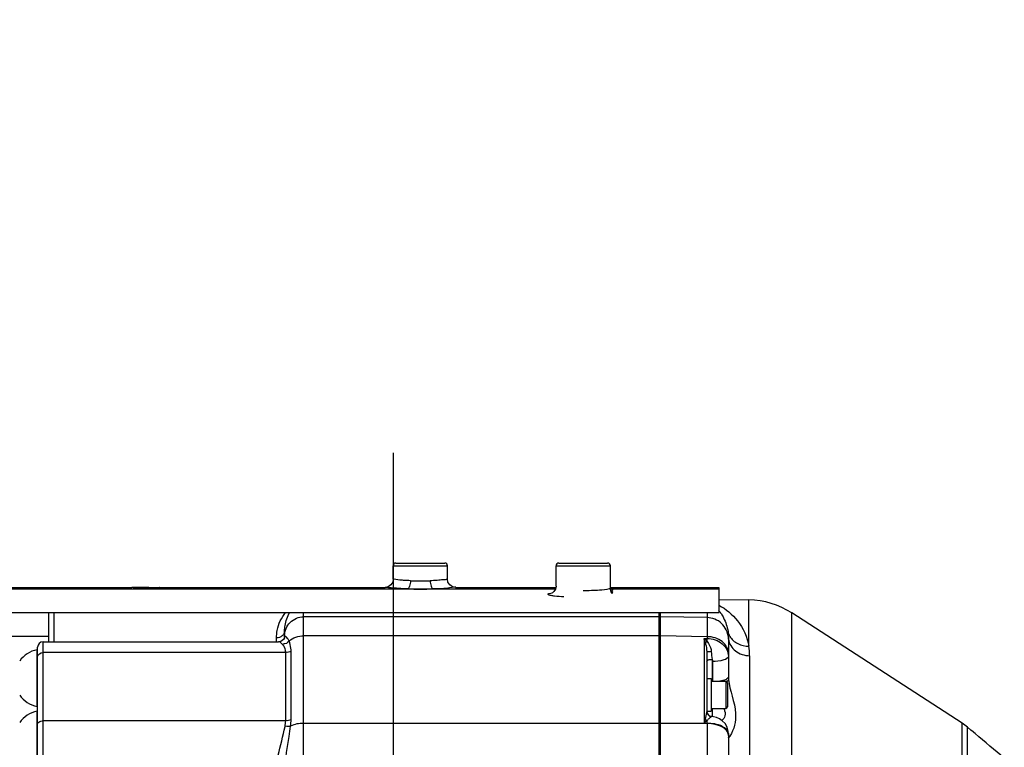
# Model space of a CAD drawing. Header units: millimetres. Extents: x 0 to 11890, y 0 to 8410.
# Tile 13 of 116: x 3685 to 4048, y 4993 to 5261. Entities that reach past the tile are written whole.
import ezdxf

# ---------------------------------------------------------------- set-up
doc = ezdxf.new("R2010")
doc.units = ezdxf.units.MM
doc.header["$LTSCALE"] = 653.95
doc.linetypes.add('CENTER', pattern=[0.6, 0.375, -0.075, 0.075, -0.075])
doc.layers.get('0').update_dxf_attribs({"linetype": 'CONTINUOUS'})
for name, color, linetype in [('204101000062_DXF_AXIS', 7, 'CONTINUOUS'), ('304102000092DXF_CONTINUOUS_LINE', 7, 'CONTINUOUS'), ('304103000034DXF_CONTINUOUS_LINE', 7, 'CONTINUOUS'), ('304103000201DXF_CONTINUOUS_LINE', 7, 'CONTINUOUS'), ('304106000066DXF_CONTINUOUS_LINE', 7, 'CONTINUOUS'), ('501023000100DXF_CONTINUOUS_LINE', 7, 'CONTINUOUS'), ('501024000011DXF_CONTINUOUS_LINE', 7, 'CONTINUOUS'), ('504021000002DXF_CONTINUOUS_LINE', 7, 'CONTINUOUS'), ('JISHUZIL_DXF_DIMENSION', 7, 'CONTINUOUS')]:
    doc.layers.add(name, color=color, linetype=linetype)
doc.styles.get("Standard").update_dxf_attribs({"font": 'txt', "width": 0.7})
doc.dimstyles.new('DIMSTYLE_2', dxfattribs={"dimtxt": 80, "dimasz": 70, "dimexe": 1.5, "dimexo": 0, "dimgap": 2, "dimtad": 1, "dimdec": 1, "dimdsep": 46, "dimtxsty": 'Standard', "dimblk": '_FILLED', "dimblk1": '_FILLED', "dimblk2": '_FILLED', "dimcen": 0.09, "dimclrt": 5, "dimazin": 2, "dimtp": 0.5, "dimtm": 0.5, "dimtfac": 1, "dimtdec": 1, "dimtofl": 0, "dimtmove": 0, "dimatfit": 3, "dimldrblk": '_FILLED', "dimfxl": 0, "dimtolj": 1, "dimarcsym": 0})

# ---------------------------------------------------------------- blocks, each defined once
blk = doc.blocks.new('_FILLED')
at = {"color": 0, "linetype": 'ByBlock'}
blk.add_solid([(0, 0), (-1, 0.1429), (-1, -0.1429)], dxfattribs=at)
blk = doc.blocks.new('*D2')
at = {"layer": 'JISHUZIL_DXF_DIMENSION', "color": 2, "linetype": 'Continuous', "transparency": 16777216}
for p, q in [((3566.36, 4719.46), (3566.36, 4200.31)), ((3694.63, 4215.31), (3231.84, 4215.31)), ((3566.36, 4215.31), (3694.63, 4215.31)), ((3822.9, 4215.31), (3694.63, 4215.31))]:
    blk.add_line(p, q, dxfattribs=at)
at = {"layer": 'JISHUZIL_DXF_DIMENSION', "color": 2, "linetype": 'Continuous', "transparency": 16777216, "xscale": 70, "yscale": 70, "zscale": 70, "rotation": 180}
blk.add_blockref('_FILLED', (3566.36, 4215.31), dxfattribs=at)
at = {"layer": 'JISHUZIL_DXF_DIMENSION', "color": 2, "linetype": 'Continuous', "transparency": 16777216, "xscale": 70, "yscale": 70, "zscale": 70}
blk.add_blockref('_FILLED', (3822.9, 4215.31), dxfattribs=at)

msp = doc.modelspace()

# ---------------------------------------------------------------- linework, layer by layer
at = {"layer": '204101000062_DXF_AXIS', "color": 7, "linetype": 'CENTER'}
msp.add_line((3822.896, 5101.855), (3822.896, 4359.266), dxfattribs=at)
at = {"layer": '304102000092DXF_CONTINUOUS_LINE', "color": 7, "linetype": 'Continuous'}
for p, q in [((3942.896, 5047.89), (3953.935, 5047.698)), ((3921.396, 4734.546), (3921.396, 5043.033)), ((4032.507, 5002.275), (3969.703, 5042.893)), ((3946.396, 5033.891), (3946.396, 5019.427)), ((3938.396, 5028.673), (3938.396, 5006.723)), ((3946.396, 4998.46), (3946.396, 4976.582)), ((4035.749, 4999.755), (4034.501, 5000.802)), ((4035.861, 4999.661), (4035.745, 4999.76)), ((4036.396, 4999.21), (4035.861, 4999.661)), ((4036.656, 4998.99), (4036.396, 4999.21)), ((4036.849, 4998.828), (4036.656, 4998.99)), ((4037.286, 4998.459), (4036.849, 4998.828))]:
    msp.add_line(p, q, dxfattribs=at)
at = {"layer": '304102000092DXF_CONTINUOUS_LINE', "color": 9, "linetype": 'Continuous'}
for p, q in [((3953.935, 5030.677), (3953.935, 5047.698)), ((3938.535, 5043.033), (3938.535, 5041.176)), ((3969.705, 4903.426), (3969.703, 5042.893)), ((3938.535, 5041.176), (3921.396, 5041.466)), ((3938.535, 5034.151), (3921.396, 5034.457)), ((3937.413, 5033.514), (3937.413, 5002.262)), ((3937.413, 5033.514), (3938.535, 5033.508)), ((3938.535, 5034.151), (3938.535, 5033.508)), ((3940.361, 5025.785), (3940.361, 5017.766)), ((3940.5, 5025.033), (3940.5, 5017.766)), ((3954.188, 5027.144), (3954.188, 4973.122)), ((3940.361, 5007.766), (3940.361, 5004.787)), ((3938.535, 5002.182), (3921.396, 5002.255)), ((3938.535, 5002.239), (3937.413, 5002.262)), ((3938.535, 5002.239), (3938.535, 5002.182)), ((4032.507, 4830.256), (4032.507, 5002.275)), ((4034.501, 4831.729), (4034.501, 5000.802)), ((4035.861, 4999.661), (4035.749, 4999.755)), ((4036.76, 4998.903), (4035.972, 4999.567)), ((4037.285, 4998.461), (4036.76, 4998.903)), ((4037.285, 4998.461), (4037.286, 4998.459))]:
    msp.add_line(p, q, dxfattribs=at)
at = {"layer": '304102000092DXF_CONTINUOUS_LINE', "color": 7, "linetype": 'Continuous'}
msp.add_lwpolyline([(3946.396, 4998.46), (3946.337, 4999.288), (3945.908, 5000.833), (3945.136, 5002.157), (3944.142, 5003.187), (3943.058, 5003.909), (3941.978, 5004.373), (3940.864, 5004.667), (3940.134, 5004.787)], dxfattribs=at)
for centre, radius, start, end in [((3953.411, 5017.702), 30, 57.10767, 89), ((3940.396, 5006.77), 2, 180, 262.46482), ((4021.645, 4985.482), 20, 50, 57.10767), ((2857.351, 3598.042), 1831.233, 49.443062, 49.883917)]:
    msp.add_arc(centre, radius, start, end, dxfattribs=at)
at = {"layer": '304102000092DXF_CONTINUOUS_LINE', "color": 9, "linetype": 'Continuous'}
for centre, radius, start, end in [((3930.17, 5033.693), 16.215, 32.90742, 38.27462), ((3931.606, 5033.876), 14.79, 0.06066, 8.45437), ((3903.96, 5023.119), 35.031, 15.02454, 17.26225), ((3930.549, 5025.234), 10.756, 41.94171, 50.3423), ((3820.813, 5031.455), 117.74, 0.47053, 0.99919), ((3938.5, 5033.206), 7.896, 0.0087, 4.90318), ((3952.08, 5033.893), 5.685, 180.01773, 186.76751), ((3929.324, 5027.133), 24.865, 0.02537, 8.19262), ((3959.145, 5019.428), 12.749, 180.00397, 184.44285), ((3940.335, 5006.724), 1.939, 180.01805, 185.66098), ((3940.378, 5006.727), 1.983, 185.64706, 188.029), ((3940.411, 5006.733), 2.016, 188.04294, 202.8149), ((3940.364, 5006.713), 1.965, 202.8306, 217.54539), ((3936.794, 5004.054), 8.685, 23.04173, 25.29042), ((3953.084, 4987.038), 21.848, 131.70147, 135.82784), ((3618.994, 5006.802), 319.574, 359.18191, 359.381), ((3940.386, 5006.729), 1.992, 217.51727, 226.31617), ((3940.376, 5006.718), 1.977, 226.30915, 234.4117), ((3940.392, 5006.743), 2.007, 234.45287, 242.97293), ((3940.41, 5006.777), 2.046, 242.95217, 250.58169), ((3940.396, 5006.731), 1.998, 250.54227, 261.26524), ((3940.738, 4996.673), 5.7, 2.31563, 4.29463), ((3940.366, 5001.807), 7.837, 325.77918, 326.85583)]:
    msp.add_arc(centre, radius, start, end, dxfattribs=at)
for points, knots in [([(3942.9, 5045.745), (3945.513, 5044.344), (3950.536, 5040.103), (3953.323, 5034.038), (3953.935, 5030.677)], [0, 0, 0, 0, 0.464517, 1, 1, 1, 1]), ([(3943.783, 5042.502), (3944.073, 5042.055), (3945.233, 5040.057), (3945.975, 5037.808), (3946.235, 5036.05)], [0, 0, 0, 0, 0.2306397, 1, 1, 1, 1]), ([(3938.535, 5041.176), (3938.54, 5040.924), (3938.544, 5038.582), (3938.54, 5036.24), (3938.535, 5034.151)], [0, 0, 0, 0, 0.1077291, 1, 1, 1, 1]), ([(3946.367, 5033.881), (3946.204, 5035.783), (3944.384, 5039.602), (3940.448, 5041.143), (3938.535, 5041.176)], [0, 0, 0, 0, 0.4994265, 1, 1, 1, 1]), ([(3937.794, 5032.2), (3937.865, 5031.933), (3938.172, 5030.781), (3938.396, 5029.59), (3938.396, 5028.673)], [0, 0, 0, 0, 0.2320482, 1, 1, 1, 1]), ([(3946.396, 5028.057), (3946.396, 5029.673), (3944.212, 5033.19), (3940.487, 5034.126), (3938.535, 5034.152)], [0, 0, 0, 0, 0.4529625, 1, 1, 1, 1]), ([(3938.535, 5033.508), (3940.505, 5033.485), (3944.364, 5032.36), (3946.396, 5028.65), (3946.396, 5026.935)], [0, 0, 0, 0, 0.5346507, 1, 1, 1, 1]), ([(3938.549, 5032.422), (3938.737, 5032.163), (3939.504, 5031.06), (3940.042, 5029.735), (3940.092, 5028.707)], [0, 0, 0, 0, 0.2372507, 1, 1, 1, 1]), ([(3946.435, 5033.223), (3946.63, 5031.581), (3948.727, 5028.266), (3952.342, 5027.185), (3954.188, 5027.144)], [0, 0, 0, 0, 0.4724637, 1, 1, 1, 1]), ([(3946.919, 5034.273), (3947.574, 5033.135), (3949.73, 5031.197), (3952.524, 5030.639), (3953.935, 5030.677)], [0, 0, 0, 0, 0.4819593, 1, 1, 1, 1]), ([(3938.396, 5028.673), (3938.396, 5028.715), (3938.654, 5028.643), (3939.085, 5028.767), (3939.687, 5028.706), (3940.092, 5028.707)], [0, 0, 0, 0, 0.0737783, 0.2844742, 1, 1, 1, 1]), ([(3938.396, 5025.151), (3938.396, 5025.393), (3939.286, 5025.743), (3939.893, 5025.782), (3940.361, 5025.785)], [0, 0, 0, 0, 0.3406209, 1, 1, 1, 1]), ([(3946.396, 5026.935), (3946.396, 5026.209), (3943.725, 5025.159), (3941.905, 5025.041), (3940.5, 5025.033)], [0, 0, 0, 0, 0.3406423, 1, 1, 1, 1]), ([(3946.396, 5019.427), (3946.396, 5018.992), (3945.142, 5018.087), (3944.002, 5017.88), (3943.201, 5017.745)], [0, 0, 0, 0, 0.348796, 1, 1, 1, 1]), ([(3946.434, 5018.44), (3946.764, 5014.191), (3950.182, 5007.538), (3948.506, 4999.938), (3946.927, 4997.522)], [0, 0, 0, 0, 0.5963038, 1, 1, 1, 1]), ([(3938.396, 5006.723), (3938.396, 5006.638), (3938.387, 5006.464), (3938.367, 5006.29), (3938.355, 5006.202)], [0, 0, 0, 0, 0.4871233, 1, 1, 1, 1]), ([(3944.786, 5007.453), (3945.108, 5006.695), (3945.494, 5005.052), (3944.447, 5003.762), (3943.914, 5003.336)], [0, 0, 0, 0, 0.546566, 1, 1, 1, 1]), ([(3946.396, 4998.443), (3946.396, 4999.61), (3943.382, 5001.954), (3940.432, 5002.216), (3938.535, 5002.239)], [0, 0, 0, 0, 0.380874, 1, 1, 1, 1]), ([(3938.535, 5002.182), (3938.537, 5000.902), (3938.544, 4995.349), (3938.541, 4989.796), (3938.535, 4985.522)], [0, 0, 0, 0, 0.2304393, 1, 1, 1, 1]), ([(3946.013, 4999.098), (3945.737, 4999.576), (3943.747, 5001.597), (3940.745, 5002.161), (3938.535, 5002.182)], [0, 0, 0, 0, 0.1999393, 1, 1, 1, 1]), ([(3939.619, 5004.342), (3939.54, 5004.278), (3939.167, 5003.966), (3938.807, 5003.635), (3938.549, 5003.35)], [0, 0, 0, 0, 0.2095294, 1, 1, 1, 1]), ([(3939.81, 5004.498), (3939.78, 5004.474), (3939.716, 5004.422), (3939.652, 5004.37), (3939.619, 5004.342)], [0, 0, 0, 0, 0.4750999, 1, 1, 1, 1]), ([(3940.092, 5004.757), (3940.072, 5004.716), (3939.969, 5004.633), (3939.874, 5004.551), (3939.81, 5004.498)], [0, 0, 0, 0, 0.3555794, 1, 1, 1, 1]), ([(3940.134, 5004.787), (3940.126, 5004.788), (3940.107, 5004.783), (3940.097, 5004.766), (3940.092, 5004.757)], [0, 0, 0, 0, 0.4295665, 1, 1, 1, 1]), ([(3946.434, 4996.903), (3946.424, 4996.897), (3946.407, 4996.888), (3946.396, 4996.869), (3946.396, 4996.862)], [0, 0, 0, 0, 0.6109411, 1, 1, 1, 1]), ([(3946.636, 4997.112), (3946.599, 4997.065), (3946.536, 4996.991), (3946.466, 4996.92), (3946.434, 4996.903)], [0, 0, 0, 0, 0.6246689, 1, 1, 1, 1]), ([(3946.846, 4997.4), (3946.81, 4997.347), (3946.742, 4997.25), (3946.671, 4997.155), (3946.636, 4997.112)], [0, 0, 0, 0, 0.5369652, 1, 1, 1, 1])]:
    msp.add_open_spline(points, degree=3, knots=knots, dxfattribs=at)
for points in [[(3946.235, 5036.05), (3946.367, 5035.429), (3946.603, 5034.823), (3946.919, 5034.273)], [(3937.794, 5032.2), (3938.047, 5032.232), (3938.313, 5032.301), (3938.518, 5032.454)], [(3940.092, 5028.707), (3940.14, 5027.73), (3940.275, 5026.759), (3940.361, 5025.785)], [(3940.361, 5025.785), (3940.453, 5025.547), (3940.5, 5025.288), (3940.5, 5025.033)], [(3946.434, 5018.44), (3946.393, 5018.104), (3946.102, 5017.825), (3945.829, 5017.624)], [(3938.355, 5006.202), (3938.241, 5005.385), (3937.993, 5004.593), (3937.794, 5003.793)], [(3937.794, 5003.793), (3937.666, 5003.282), (3937.538, 5002.772), (3937.413, 5002.262)], [(3937.794, 5003.793), (3938.005, 5003.622), (3938.247, 5003.42), (3938.518, 5003.422)], [(3946.307, 4998.399), (3946.241, 4998.643), (3946.139, 4998.879), (3946.013, 4999.098)], [(3946.396, 4997.74), (3946.396, 4997.961), (3946.365, 4998.185), (3946.307, 4998.399)]]:
    msp.add_open_spline(points, degree=3, dxfattribs=at)
at = {"layer": '304103000034DXF_CONTINUOUS_LINE', "color": 7, "linetype": 'Continuous'}
for p, q in [((3822.896, 5055.266), (3822.896, 5060.266)), ((3823.896, 5061.266), (3841.895, 5061.266)), ((3842.896, 5055.266), (3842.896, 5060.266)), ((3882.896, 5052.735), (3882.896, 5060.266)), ((3883.896, 5061.266), (3901.895, 5061.266)), ((3902.896, 5051.973), (3902.896, 5060.266)), ((3732.896, 5052.206), (3726.569, 5052.206)), ((3736.896, 5052.266), (3736.824, 5052.264)), ((3736.896, 5052.266), (3819.896, 5052.266)), ((3845.896, 5052.266), (3882.896, 5052.266)), ((3902.896, 5052.266), (3903.733, 5052.266)), ((3902.931, 5051.525), (3902.896, 5051.973)), ((3903.164, 5050.767), (3902.931, 5051.525)), ((3903.522, 5050.233), (3903.514, 5050.241)), ((3942.896, 5052.266), (3942.896, 5043.033)), ((3672.896, 5043.033), (3942.896, 5043.033)), ((3695.896, 5043.033), (3695.896, 5032.256)), ((3920.896, 5043.033), (3920.896, 4734.798)), ((3782.896, 5033.935), (3782.896, 5036.346)), ((3693.896, 5032.256), (3780.624, 5032.256)), ((3782.896, 5033.928), (3782.897, 5033.939)), ((3782.896, 5033.908), (3782.896, 5033.894)), ((3691.896, 4976.739), (3691.896, 5030.256))]:
    msp.add_line(p, q, dxfattribs=at)
at = {"layer": '304103000034DXF_CONTINUOUS_LINE', "color": 9, "linetype": 'Continuous'}
for p, q in [((3822.896, 5060.266), (3842.896, 5060.266)), ((3882.896, 5060.266), (3902.896, 5060.266)), ((3672.896, 5051.748), (3882.698, 5051.748)), ((3730.401, 5051.979), (3729.958, 5051.982)), ((3808.277, 5051.979), (3730.401, 5051.979)), ((3815.064, 5051.748), (3828.18, 5051.748)), ((3837.611, 5051.748), (3882.698, 5051.748)), ((3902.896, 5051.977), (3902.893, 5051.947)), ((3902.896, 5051.748), (3903.733, 5051.748)), ((3902.896, 5051.748), (3942.896, 5051.748)), ((3903.396, 5051.071), (3903.396, 5050.417)), ((3903.733, 5052.266), (3903.733, 5051.382)), ((3697.896, 5043.033), (3697.896, 5032.256)), ((3789.896, 4957.036), (3789.895, 5043.033)), ((3920.896, 5041.466), (3789.896, 5041.466)), ((3693.896, 4981.455), (3693.896, 5032.256)), ((3779.896, 5032.256), (3779.896, 5033.678)), ((3920.896, 5034.455), (3789.896, 5034.455)), ((3783.281, 5028.275), (3693.896, 5028.273)), ((3783.281, 5003.162), (3783.281, 5028.275)), ((3785.266, 5003.589), (3785.266, 5028.824)), ((3783.281, 5003.162), (3693.896, 5003.162)), ((3920.896, 5002.256), (3789.896, 5002.256))]:
    msp.add_line(p, q, dxfattribs=at)
at = {"layer": '304103000034DXF_CONTINUOUS_LINE', "color": 6, "linetype": 'Continuous'}
for p, q in [((3672.896, 5052.266), (3726.569, 5052.266)), ((3732.896, 5052.266), (3819.897, 5052.266)), ((3845.895, 5052.266), (3882.896, 5052.266)), ((3902.896, 5052.266), (3942.896, 5052.266))]:
    msp.add_line(p, q, dxfattribs=at)
at = {"layer": '304103000034DXF_CONTINUOUS_LINE', "color": 7, "linetype": 'Continuous'}
for points in [[(3822.896, 5055.266), (3822.72, 5054.253), (3822.079, 5053.209), (3821.075, 5052.507), (3819.896, 5052.266)], [(3845.896, 5052.266), (3844.716, 5052.507), (3843.712, 5053.209), (3843.072, 5054.253), (3842.896, 5055.266)], [(3882.896, 5052.735), (3882.673, 5051.62), (3882.104, 5050.75), (3881.56, 5050.317), (3881.331, 5050.201)], [(3903.514, 5050.241), (3903.408, 5050.363), (3903.164, 5050.767)], [(3782.437, 5033.063), (3781.527, 5032.431), (3780.623, 5032.256)], [(3782.896, 5033.935), (3782.842, 5033.729), (3782.437, 5033.063)]]:
    msp.add_lwpolyline(points, dxfattribs=at)
for centre, radius, start, end in [((3823.896, 5060.266), 1, 90, 180), ((3841.896, 5060.266), 1, 0, 90), ((3883.896, 5060.266), 1, 90, 180), ((3901.896, 5060.266), 1, 0, 90), ((3732.894, 5186.366), 134.16, 270.00092, 271.68259), ((3693.896, 5030.256), 2, 90, 180)]:
    msp.add_arc(centre, radius, start, end, dxfattribs=at)
at = {"layer": '304103000034DXF_CONTINUOUS_LINE', "color": 9, "linetype": 'Continuous'}
for centre, radius, start, end in [((3832.832, 5136.624), 81.964, 267.50848, 270.04484), ((3832.96, 5136.608), 81.948, 269.95491, 272.49176), ((3724.232, 5006.73), 45.536, 84.23239, 87.05791), ((3832.807, 5189.856), 138.186, 268.08116, 270.03667), ((3832.985, 5189.781), 138.11, 269.9628, 271.91938), ((3904.719, 5051.355), 1.766, 199.6513, 204.71609)]:
    msp.add_arc(centre, radius, start, end, dxfattribs=at)
for points, knots in [([(3829.268, 5054.737), (3828.404, 5054.775), (3826.626, 5054.939), (3825.334, 5054.873), (3822.374, 5055.532), (3822.896, 5055.266)], [0, 0, 0, 0, 0.4058173, 0.7251916, 1, 1, 1, 1]), ([(3829.268, 5054.737), (3829.248, 5054.05), (3829.12, 5053.05), (3828.574, 5051.836), (3828.18, 5051.748)], [0, 0, 0, 0, 0.6304035, 1, 1, 1, 1]), ([(3842.896, 5055.266), (3843.022, 5055.346), (3841.782, 5055.041), (3841.134, 5055.124), (3838.832, 5054.832), (3837.387, 5054.775), (3836.523, 5054.737)], [0, 0, 0, 0, 0.0703976, 0.2748249, 0.5941942, 1, 1, 1, 1]), ([(3836.523, 5054.737), (3836.543, 5054.05), (3836.671, 5053.05), (3837.218, 5051.836), (3837.611, 5051.748)], [0, 0, 0, 0, 0.6304067, 1, 1, 1, 1]), ([(3729.958, 5051.982), (3729.645, 5051.987), (3729.281, 5051.999), (3728.915, 5052.024), (3728.865, 5052.036)], [0, 0, 0, 0, 0.858947, 1, 1, 1, 1]), ([(3815.064, 5051.748), (3814.592, 5051.794), (3812.333, 5051.95), (3810.067, 5051.979), (3808.277, 5051.979)], [0, 0, 0, 0, 0.2092427, 1, 1, 1, 1]), ([(3828.18, 5051.748), (3827.066, 5051.785), (3825.2, 5051.84), (3822.196, 5052.127), (3821.377, 5052.042), (3819.717, 5052.347), (3819.896, 5052.266)], [0, 0, 0, 0, 0.4029897, 0.7226351, 0.9287177, 1, 1, 1, 1]), ([(3845.895, 5052.266), (3846.628, 5052.495), (3840.424, 5051.575), (3839.61, 5051.815), (3837.611, 5051.748)], [0, 0, 0, 0, 0.2773464, 1, 1, 1, 1]), ([(3885.799, 5048.793), (3884.643, 5048.859), (3883.114, 5048.979), (3881.21, 5049.22), (3880.506, 5049.421), (3879.856, 5049.564), (3880.012, 5050.026), (3880.652, 5050.088), (3881.1, 5050.227), (3881.41, 5050.279)], [0, 0, 0, 0, 0.4525918, 0.6125544, 0.7214453, 0.7781073, 0.8065443, 0.8769853, 1, 1, 1, 1]), ([(3902.485, 5051.709), (3901.33, 5051.348), (3898.079, 5051.185), (3894.893, 5051.04), (3892.896, 5051.04)], [0, 0, 0, 0, 0.3772695, 1, 1, 1, 1]), ([(3902.893, 5051.947), (3902.878, 5051.893), (3902.729, 5051.79), (3902.584, 5051.74), (3902.485, 5051.709)], [0, 0, 0, 0, 0.3515327, 1, 1, 1, 1]), ([(3902.892, 5051.947), (3902.893, 5051.839), (3902.898, 5051.618), (3902.918, 5051.398), (3902.933, 5051.286)], [0, 0, 0, 0, 0.4897525, 1, 1, 1, 1]), ([(3902.933, 5051.286), (3902.945, 5051.196), (3902.977, 5051.019), (3903.026, 5050.845), (3903.056, 5050.761)], [0, 0, 0, 0, 0.505096, 1, 1, 1, 1]), ([(3903.115, 5050.617), (3903.16, 5050.519), (3903.269, 5050.334), (3903.427, 5050.186), (3903.514, 5050.127)], [0, 0, 0, 0, 0.5043027, 1, 1, 1, 1]), ([(3903.44, 5051.142), (3903.428, 5051.131), (3903.408, 5051.111), (3903.396, 5051.083), (3903.396, 5051.071)], [0, 0, 0, 0, 0.5616928, 1, 1, 1, 1]), ([(3903.396, 5050.417), (3903.474, 5050.388), (3903.619, 5050.32), (3903.748, 5050.227), (3903.805, 5050.179)], [0, 0, 0, 0, 0.5261076, 1, 1, 1, 1]), ([(3903.733, 5051.382), (3903.733, 5051.327), (3903.596, 5051.245), (3903.495, 5051.189), (3903.44, 5051.142)], [0, 0, 0, 0, 0.4295818, 1, 1, 1, 1]), ([(3903.839, 5050.78), (3903.815, 5050.767), (3903.768, 5050.737), (3903.722, 5050.704), (3903.699, 5050.686)], [0, 0, 0, 0, 0.4797447, 1, 1, 1, 1]), ([(3779.896, 5033.678), (3779.896, 5034.612), (3780.227, 5037.961), (3781.717, 5041.152), (3783.219, 5043.046)], [0, 0, 0, 0, 0.2787646, 1, 1, 1, 1]), ([(3782.896, 5036.346), (3782.896, 5036.995), (3783.086, 5039.335), (3783.929, 5041.604), (3784.804, 5043.054)], [0, 0, 0, 0, 0.2768405, 1, 1, 1, 1]), ([(3782.896, 5034.492), (3782.896, 5036.272), (3784.396, 5039.984), (3788.111, 5041.466), (3789.896, 5041.466)], [0, 0, 0, 0, 0.4993261, 1, 1, 1, 1]), ([(3782.896, 5036.346), (3782.896, 5036.172), (3782.856, 5035.82), (3782.742, 5035.485), (3782.667, 5035.325)], [0, 0, 0, 0, 0.4966102, 1, 1, 1, 1]), ([(3782.222, 5031.215), (3782.083, 5031.373), (3781.642, 5031.821), (3781.057, 5032.256), (3780.624, 5032.256)], [0, 0, 0, 0, 0.3268031, 1, 1, 1, 1]), ([(3783.281, 5028.275), (3783.282, 5028.58), (3783.197, 5029.635), (3782.72, 5030.653), (3782.222, 5031.215)], [0, 0, 0, 0, 0.2889321, 1, 1, 1, 1]), ([(3782.934, 5034.199), (3782.92, 5034.157), (3782.901, 5034.06), (3782.896, 5033.962), (3782.896, 5033.907)], [0, 0, 0, 0, 0.4480458, 1, 1, 1, 1]), ([(3784.524, 5032.54), (3784.362, 5032.883), (3784.204, 5033.418), (3783.06, 5034.593), (3782.934, 5034.199)], [0, 0, 0, 0, 0.4781442, 1, 1, 1, 1]), ([(3785.266, 5028.824), (3785.266, 5029.182), (3785.205, 5030.45), (3784.89, 5031.706), (3784.524, 5032.54)], [0, 0, 0, 0, 0.2823227, 1, 1, 1, 1]), ([(3691.896, 5002.022), (3691.896, 5002.565), (3692.891, 5003.101), (3693.641, 5003.162), (3693.896, 5003.162)], [0, 0, 0, 0, 0.6805628, 1, 1, 1, 1]), ([(3780.022, 4987.113), (3780.148, 4988.249), (3780.966, 4992.968), (3782.358, 4997.554), (3783.064, 5001.122)], [0, 0, 0, 0, 0.2391546, 1, 1, 1, 1]), ([(3782.984, 4985.613), (3783.246, 4989.591), (3784.161, 4994.774), (3784.955, 4999.959), (3785.114, 5001.211)], [0, 0, 0, 0, 0.7596469, 1, 1, 1, 1])]:
    msp.add_open_spline(points, degree=3, knots=knots, dxfattribs=at)
for points in [[(3782.667, 5035.325), (3782.515, 5034.998), (3782.287, 5034.699), (3782.017, 5034.459)], [(3781.044, 5033.881), (3780.679, 5033.746), (3780.284, 5033.678), (3779.896, 5033.678)], [(3782.017, 5034.459), (3781.735, 5034.208), (3781.398, 5034.011), (3781.044, 5033.881)], [(3784.524, 5032.54), (3784.076, 5031.93), (3783.124, 5031.201), (3782.467, 5031.578)], [(3784.524, 5032.54), (3785.928, 5033.822), (3787.995, 5034.455), (3789.896, 5034.455)], [(3691.896, 5026.804), (3691.896, 5027.631), (3693.069, 5028.273), (3693.896, 5028.273)], [(3785.266, 5028.824), (3784.745, 5028.487), (3784.004, 5028.202), (3783.441, 5028.461)], [(3783.064, 5001.122), (3783.197, 5001.793), (3783.281, 5002.478), (3783.281, 5003.162)], [(3785.266, 5003.589), (3784.716, 5003.313), (3784.021, 5003.101), (3783.441, 5003.307)], [(3785.114, 5001.211), (3785.209, 5001.999), (3785.266, 5002.795), (3785.266, 5003.589)], [(3789.896, 5002.256), (3788.264, 5002.256), (3786.562, 5001.962), (3785.114, 5001.211)], [(3785.114, 5001.208), (3784.513, 5001.037), (3783.817, 5000.979), (3783.24, 5001.219)]]:
    msp.add_open_spline(points, degree=3, dxfattribs=at)
at = {"layer": '304103000201DXF_CONTINUOUS_LINE', "color": 7, "linetype": 'Continuous'}
msp.add_line((3695.896, 5034.266), (3674.045, 5034.266), dxfattribs=at)
at = {"layer": '304106000066DXF_CONTINUOUS_LINE', "color": 7, "linetype": 'Continuous'}
for p, q in [((3920.896, 4745.816), (3920.896, 5043.033)), ((3921.396, 4734.546), (3921.396, 5043.033))]:
    msp.add_line(p, q, dxfattribs=at)
at = {"layer": '304106000066DXF_CONTINUOUS_LINE', "color": 9, "linetype": 'Continuous'}
for p, q in [((3921.396, 5041.466), (3920.896, 5041.466)), ((3921.396, 5034.455), (3920.896, 5034.455)), ((3921.396, 5002.256), (3920.896, 5002.256))]:
    msp.add_line(p, q, dxfattribs=at)
at = {"layer": '501023000100DXF_CONTINUOUS_LINE', "color": 7, "linetype": 'Continuous'}
for p, q in [((3939.996, 5017.766), (3945.396, 5017.766)), ((3945.996, 5017.166), (3945.996, 5008.366)), ((3939.996, 5007.766), (3945.396, 5007.766))]:
    msp.add_line(p, q, dxfattribs=at)
at = {"layer": '501023000100DXF_CONTINUOUS_LINE', "color": 9, "linetype": 'Continuous'}
msp.add_line((3945.396, 5017.766), (3945.396, 5007.766), dxfattribs=at)
at = {"layer": '501023000100DXF_CONTINUOUS_LINE', "color": 7, "linetype": 'Continuous'}
for centre, start, end in [((3945.396, 5017.166), 0, 90), ((3945.396, 5008.366), 270, 360)]:
    msp.add_arc(centre, 0.6, start, end, dxfattribs=at)
at = {"layer": '501024000011DXF_CONTINUOUS_LINE', "color": 9, "linetype": 'Continuous'}
for p, q in [((3691.657, 5029.362), (3691.657, 5008.449)), ((3691.657, 5006.721), (3691.657, 4985.808))]:
    msp.add_line(p, q, dxfattribs=at)
at = {"layer": '501024000011DXF_CONTINUOUS_LINE', "color": 7, "linetype": 'Continuous'}
for centre, radius, start, end in [((3693.575, 5019.548), 10, 101.05731, 145.88923), ((3691.696, 5029.166), 0.2, 0, 101.05731), ((3693.575, 5018.264), 10, 214.11077, 258.94269), ((3693.575, 4996.907), 10, 101.05731, 145.88923), ((3691.696, 5008.646), 0.2, 258.94269, 360), ((3691.696, 5006.525), 0.2, 0, 101.05731)]:
    msp.add_arc(centre, radius, start, end, dxfattribs=at)
at = {"layer": '504021000002DXF_CONTINUOUS_LINE', "color": 7, "linetype": 'Continuous'}
for p, q in [((3938.396, 5018.766), (3939.996, 5018.766)), ((3939.996, 5018.766), (3939.996, 5006.766)), ((3938.396, 5006.766), (3939.996, 5006.766))]:
    msp.add_line(p, q, dxfattribs=at)

# ---------------------------------------------------------------- dimensions: what is measured, and where the dimension line sits
at = {"layer": 'JISHUZIL_DXF_DIMENSION', "color": 2, "linetype": 'Continuous'}
dim = msp.add_linear_dim(base=(3566.361, 4215.311), p1=(3822.896, 6768.935), p2=(3566.361, 4719.46), angle=180, dimstyle='DIMSTYLE_2', dxfattribs=at)
dim.commit()
dim.dimension.update_dxf_attribs({"geometry": '*D2', "text_midpoint": (3231.841, 4215.311), "dimtype": 160})

doc.saveas('drawing.dxf')
